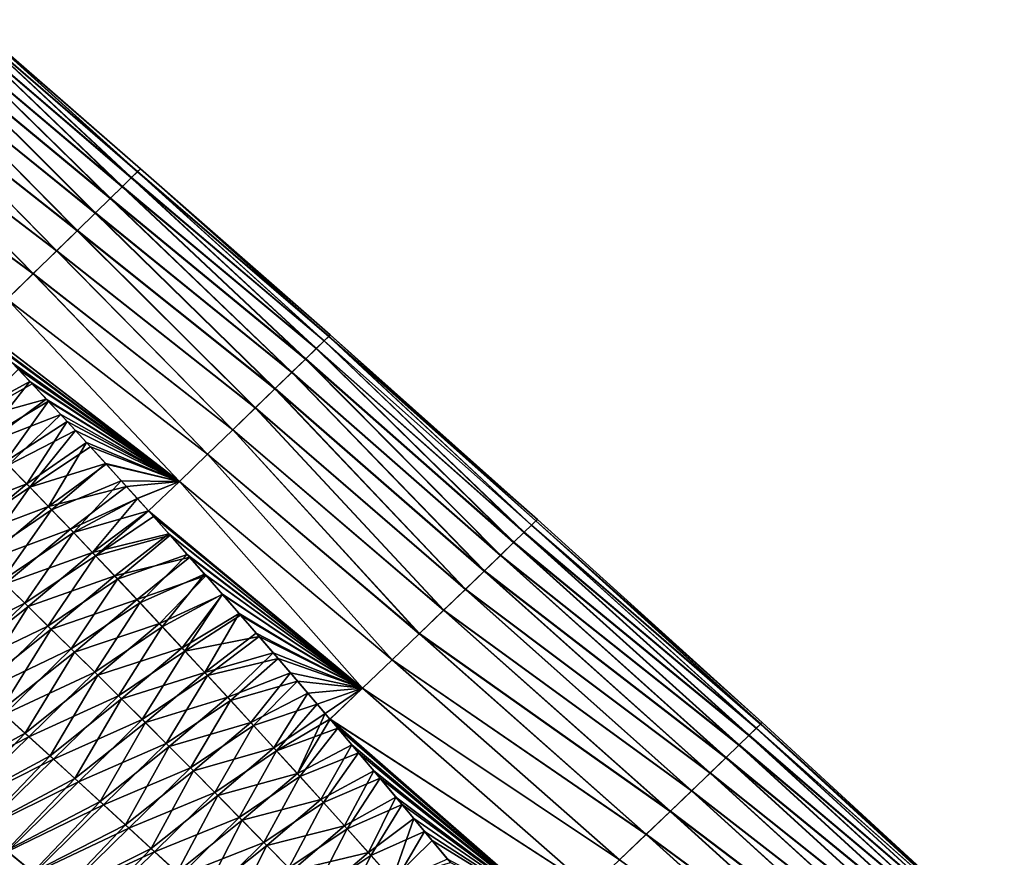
# Model space of a CAD drawing. Header units: metres. Extents: x -42 to 163, y -93 to 90.
# Tile 119 of 232: x 81 to 94, y -46 to -36. Entities that reach past the tile are written whole.
import ezdxf

# ---------------------------------------------------------------- set-up
doc = ezdxf.new("R2010")
doc.units = ezdxf.units.M
doc.layers.add('solid_500770_SW0001', color=7, linetype='CONTINUOUS')

msp = doc.modelspace()

# ---------------------------------------------------------------- linework, layer by layer
at = {"layer": 'solid_500770_SW0001'}
for points in [[(82.730751, -37.661827, -3.005924), (80.568474, -35.812012, -3.058109), (80.65448, -35.727242, -1.846281)], [(82.733261, -37.659325, 2.974618), (80.656532, -35.72517, 1.811677), (80.571266, -35.809231, 3.026235)], [(82.807228, -37.586788, -1.814045), (80.65448, -35.727242, -1.846281), (80.698051, -35.684261, -0.628263)], [(82.807228, -37.586788, -1.814045), (82.730751, -37.661827, -3.005924), (80.65448, -35.727242, -1.846281)], [(82.809052, -37.584942, 1.780186), (80.698845, -35.683456, 0.592278), (80.656532, -35.72517, 1.811677)], [(82.733261, -37.659325, 2.974618), (82.809052, -37.584942, 1.780186), (80.656532, -35.72517, 1.811677)], [(82.845947, -37.548763, -0.617106), (80.698051, -35.684261, -0.628263), (80.698845, -35.683456, 0.592278)], [(82.845947, -37.548763, -0.617106), (82.807228, -37.586788, -1.814045), (80.698051, -35.684261, -0.628263)], [(82.846642, -37.548054, 0.581953), (82.845947, -37.548763, -0.617106), (80.698845, -35.683456, 0.592278)], [(82.809052, -37.584942, 1.780186), (82.846642, -37.548054, 0.581953), (80.698845, -35.683456, 0.592278)], [(82.616783, -37.773571, -4.1898), (80.440392, -35.938194, -4.260083), (80.568474, -35.812012, -3.058109)], [(82.61969, -37.770702, 4.162237), (80.571266, -35.809231, 3.026235), (80.443611, -35.935005, 4.232227)], [(82.730751, -37.661827, -3.005924), (82.616783, -37.773571, -4.1898), (80.568474, -35.812012, -3.058109)], [(82.61969, -37.770702, 4.162237), (82.733261, -37.659325, 2.974618), (80.571266, -35.809231, 3.026235)], [(82.465637, -37.921684, -5.362792), (80.270645, -36.105331, -5.448661), (80.440392, -35.938194, -4.260083)], [(82.468788, -37.918568, 5.340029), (80.443611, -35.935005, 4.232227), (80.274162, -36.101845, 5.425927)], [(82.616783, -37.773571, -4.1898), (82.465637, -37.921684, -5.362792), (80.440392, -35.938194, -4.260083)], [(82.468788, -37.918568, 5.340029), (82.61969, -37.770702, 4.162237), (80.443611, -35.935005, 4.232227)], [(82.277885, -38.105488, -6.522529), (80.060081, -36.312492, -6.620973), (80.270645, -36.105331, -5.448661)], [(82.280975, -38.102409, 6.504987), (80.274162, -36.101845, 5.425927), (80.063507, -36.309086, 6.603626)], [(82.465637, -37.921684, -5.362792), (82.277885, -38.105488, -6.522529), (80.270645, -36.105331, -5.448661)], [(82.280975, -38.102409, 6.504987), (82.468788, -37.918568, 5.340029), (80.274162, -36.101845, 5.425927)], [(82.054253, -38.324135, -7.666908), (79.809662, -36.558601, -7.774377), (80.060081, -36.312492, -6.620973)], [(82.056854, -38.321545, 7.654362), (80.063507, -36.309086, 6.603626), (79.812515, -36.555763, 7.762072)], [(82.277885, -38.105488, -6.522529), (82.054253, -38.324135, -7.666908), (80.060081, -36.312492, -6.620973)], [(82.056854, -38.321545, 7.654362), (82.280975, -38.102409, 6.504987), (80.063507, -36.309086, 6.603626)], [(81.795471, -38.576775, -8.793827), (79.520355, -36.842579, -8.906228), (79.809662, -36.558601, -7.774377)], [(81.797287, -38.574959, 8.785907), (79.812515, -36.555763, 7.762072), (79.522369, -36.840576, 8.898505)], [(82.054253, -38.324135, -7.666908), (81.795471, -38.576775, -8.793827), (79.809662, -36.558601, -7.774377)], [(81.797287, -38.574959, 8.785907), (82.056854, -38.321545, 7.654362), (79.812515, -36.555763, 7.762072)], [(81.502258, -38.862556, -9.901185), (79.193138, -37.163338, -10.013888), (79.520355, -36.842579, -8.906228)], [(81.503189, -38.86161, 9.897428), (79.522369, -36.840576, 8.898505), (79.194252, -37.162212, 10.010195)], [(81.795471, -38.576775, -8.793827), (81.502258, -38.862556, -9.901185), (79.520355, -36.842579, -8.906228)], [(81.503189, -38.86161, 9.897428), (81.797287, -38.574959, 8.785907), (79.522369, -36.840576, 8.898505)], [(81.502258, -38.862556, -9.901185), (81.175362, -39.180611, -10.986987), (79.193138, -37.163338, -10.013888)], [(81.175461, -39.180458, 10.98673), (81.503189, -38.86161, 9.897428), (79.194252, -37.162212, 10.010195)], [(85.143486, -39.704357, -2.538128), (82.730751, -37.661827, -3.005924), (82.807228, -37.586788, -1.814045)], [(85.145683, -39.702156, 2.504211), (82.809052, -37.584942, 1.780186), (82.733261, -37.659325, 2.974618)], [(85.202141, -39.647045, -1.280029), (82.807228, -37.586788, -1.814045), (82.845947, -37.548763, -0.617106)], [(85.202141, -39.647045, -1.280029), (85.143486, -39.704357, -2.538128), (82.807228, -37.586788, -1.814045)], [(85.20343, -39.645721, 1.244028), (82.846642, -37.548054, 0.581953), (82.809052, -37.584942, 1.780186)], [(85.145683, -39.702156, 2.504211), (85.20343, -39.645721, 1.244028), (82.809052, -37.584942, 1.780186)], [(85.222206, -39.627399, -0.018351), (82.845947, -37.548763, -0.617106), (82.846642, -37.548054, 0.581953)], [(85.222206, -39.627399, -0.018351), (85.202141, -39.647045, -1.280029), (82.845947, -37.548763, -0.617106)], [(85.20343, -39.645721, 1.244028), (85.222206, -39.627399, -0.018351), (82.846642, -37.548054, 0.581953)], [(85.046501, -39.799042, -3.789769), (82.616783, -37.773571, -4.1898), (82.730751, -37.661827, -3.005924)], [(85.04924, -39.796337, 3.759238), (82.733261, -37.659325, 2.974618), (82.61969, -37.770702, 4.162237)], [(85.143486, -39.704357, -2.538128), (85.046501, -39.799042, -3.789769), (82.730751, -37.661827, -3.005924)], [(85.04924, -39.796337, 3.759238), (85.145683, -39.702156, 2.504211), (82.733261, -37.659325, 2.974618)], [(84.911438, -39.930801, -5.03208), (82.465637, -37.921684, -5.362792), (82.616783, -37.773571, -4.1898)], [(84.914505, -39.927784, 5.006136), (82.61969, -37.770702, 4.162237), (82.468788, -37.918568, 5.340029)], [(85.046501, -39.799042, -3.789769), (84.911438, -39.930801, -5.03208), (82.616783, -37.773571, -4.1898)], [(84.914505, -39.927784, 5.006136), (85.04924, -39.796337, 3.759238), (82.61969, -37.770702, 4.162237)], [(84.738708, -40.099133, -6.262513), (82.277885, -38.105488, -6.522529), (82.465637, -37.921684, -5.362792)], [(84.741859, -40.096008, 6.241931), (82.468788, -37.918568, 5.340029), (82.280975, -38.102409, 6.504987)], [(84.911438, -39.930801, -5.03208), (84.738708, -40.099133, -6.262513), (82.465637, -37.921684, -5.362792)], [(84.741859, -40.096008, 6.241931), (84.914505, -39.927784, 5.006136), (82.468788, -37.918568, 5.340029)], [(84.528946, -40.303261, -7.478997), (82.054253, -38.324135, -7.666908), (82.277885, -38.105488, -6.522529)], [(84.531754, -40.300461, 7.46375), (82.280975, -38.102409, 6.504987), (82.056854, -38.321545, 7.654362)], [(84.738708, -40.099133, -6.262513), (84.528946, -40.303261, -7.478997), (82.277885, -38.105488, -6.522529)], [(84.531754, -40.300461, 7.46375), (84.741859, -40.096008, 6.241931), (82.280975, -38.102409, 6.504987)], [(84.282791, -40.542366, -8.6795), (81.795471, -38.576775, -8.793827), (82.054253, -38.324135, -7.666908)], [(84.284912, -40.540253, 8.669269), (82.056854, -38.321545, 7.654362), (81.797287, -38.574959, 8.785907)], [(84.528946, -40.303261, -7.478997), (84.282791, -40.542366, -8.6795), (82.054253, -38.324135, -7.666908)], [(84.284912, -40.540253, 8.669269), (84.531754, -40.300461, 7.46375), (82.056854, -38.321545, 7.654362)], [(84.000893, -40.815643, -9.861987), (81.502258, -38.862556, -9.901185), (81.795471, -38.576775, -8.793827)], [(84.002167, -40.814369, 9.856338), (81.797287, -38.574959, 8.785907), (81.503189, -38.86161, 9.897428)], [(84.282791, -40.542366, -8.6795), (84.000893, -40.815643, -9.861987), (81.795471, -38.576775, -8.793827)], [(84.002167, -40.814369, 9.856338), (84.284912, -40.540253, 8.669269), (81.797287, -38.574959, 8.785907)], [(83.683914, -41.122276, -11.024469), (81.175362, -39.180611, -10.986987), (81.502258, -38.862556, -9.901185)], [(83.684334, -41.121803, 11.022812), (81.503189, -38.86161, 9.897428), (81.175461, -39.180458, 10.98673)], [(84.000893, -40.815643, -9.861987), (83.683914, -41.122276, -11.024469), (81.502258, -38.862556, -9.901185)], [(83.684334, -41.121803, 11.022812), (84.002167, -40.814369, 9.856338), (81.503189, -38.86161, 9.897428)], [(83.332237, -41.461567, 12.166634), (81.175461, -39.180458, 10.98673), (80.812614, -39.52597, 12.047201)], [(83.332527, -41.461384, -12.165342), (80.81559, -39.529934, -12.049651), (81.175362, -39.180611, -10.986987)], [(83.683914, -41.122276, -11.024469), (83.332527, -41.461384, -12.165342), (81.175362, -39.180611, -10.986987)], [(83.332237, -41.461567, 12.166634), (83.684334, -41.121803, 11.022812), (81.175461, -39.180458, 10.98673)], [(83.332237, -41.461567, 12.166634), (80.812614, -39.52597, 12.047201), (81.022133, -39.745518, 12.159101)], [(83.332527, -41.461384, -12.165342), (81.06295, -39.789074, -12.181586), (80.81559, -39.529934, -12.049651)], [(87.739883, -42.010609, -2.596221), (85.143486, -39.704357, -2.538128), (85.202141, -39.647045, -1.280029)], [(87.742294, -42.008194, 2.556039), (85.20343, -39.645721, 1.244028), (85.145683, -39.702156, 2.504211)], [(87.815475, -41.936996, -0.021518), (85.202141, -39.647045, -1.280029), (85.222206, -39.627399, -0.018351)], [(87.796181, -41.955818, -1.310511), (87.739883, -42.010609, -2.596221), (85.202141, -39.647045, -1.280029)], [(87.815475, -41.936996, -0.021518), (87.796181, -41.955818, -1.310511), (85.202141, -39.647045, -1.280029)], [(87.797554, -41.954411, 1.268194), (85.222206, -39.627399, -0.018351), (85.20343, -39.645721, 1.244028)], [(87.742294, -42.008194, 2.556039), (87.797554, -41.954411, 1.268194), (85.20343, -39.645721, 1.244028)], [(87.797554, -41.954411, 1.268194), (87.815475, -41.936996, -0.021518), (85.222206, -39.627399, -0.018351)], [(81.236176, -39.971561, 12.275993), (83.332237, -41.461567, 12.166634), (81.022133, -39.745518, 12.159101)], [(83.332527, -41.461384, -12.165342), (81.316414, -40.057045, -12.320339), (81.06295, -39.789074, -12.181586)], [(87.517159, -42.227058, -5.147535), (84.911438, -39.930801, -5.03208), (85.046501, -39.799042, -3.789769)], [(87.520767, -42.223522, 5.115467), (85.04924, -39.796337, 3.759238), (84.914505, -39.927784, 5.006136)], [(87.646805, -42.101112, -3.876082), (85.046501, -39.799042, -3.789769), (85.143486, -39.704357, -2.538128)], [(87.646805, -42.101112, -3.876082), (87.517159, -42.227058, -5.147535), (85.046501, -39.799042, -3.789769)], [(87.649933, -42.098034, 3.839355), (85.145683, -39.702156, 2.504211), (85.04924, -39.796337, 3.759238)], [(87.520767, -42.223522, 5.115467), (87.649933, -42.098034, 3.839355), (85.04924, -39.796337, 3.759238)], [(87.739883, -42.010609, -2.596221), (87.646805, -42.101112, -3.876082), (85.143486, -39.704357, -2.538128)], [(87.649933, -42.098034, 3.839355), (87.742294, -42.008194, 2.556039), (85.145683, -39.702156, 2.504211)], [(87.35128, -42.388023, -6.408317), (84.738708, -40.099133, -6.262513), (84.911438, -39.930801, -5.03208)], [(87.355118, -42.384239, 6.381695), (84.914505, -39.927784, 5.006136), (84.741859, -40.096008, 6.241931)], [(87.517159, -42.227058, -5.147535), (87.35128, -42.388023, -6.408317), (84.911438, -39.930801, -5.03208)], [(87.355118, -42.384239, 6.381695), (87.520767, -42.223522, 5.115467), (84.914505, -39.927784, 5.006136)], [(80.617805, -40.671024, 13.903595), (81.461929, -40.211433, 12.40132), (81.236176, -39.971561, 12.275993)], [(81.316414, -40.057045, -12.320339), (81.489578, -40.241367, -12.416918), (80.656189, -40.713058, -13.926003)], [(81.236176, -39.971561, 12.275993), (81.461929, -40.211433, 12.40132), (83.332237, -41.461567, 12.166634)], [(83.332527, -41.461384, -12.165342), (81.489578, -40.241367, -12.416918), (81.316414, -40.057045, -12.320339)], [(87.149666, -42.583324, -7.656607), (84.528946, -40.303261, -7.478997), (84.738708, -40.099133, -6.262513)], [(87.15332, -42.579716, 7.635455), (84.741859, -40.096008, 6.241931), (84.531754, -40.300461, 7.46375)], [(87.35128, -42.388023, -6.408317), (87.149666, -42.583324, -7.656607), (84.738708, -40.099133, -6.262513)], [(87.15332, -42.579716, 7.635455), (87.355118, -42.384239, 6.381695), (84.741859, -40.096008, 6.241931)], [(80.617805, -40.671024, 13.903595), (80.884407, -40.941536, 14.031883), (81.461929, -40.211433, 12.40132)], [(81.489578, -40.241367, -12.416918), (81.666191, -40.430298, -12.516706), (80.656189, -40.713058, -13.926003)], [(80.884407, -40.941536, 14.031883), (81.692657, -40.458202, 12.531642), (81.461929, -40.211433, 12.40132)], [(81.461929, -40.211433, 12.40132), (81.692657, -40.458202, 12.531642), (83.332237, -41.461567, 12.166634)], [(83.332527, -41.461384, -12.165342), (81.666191, -40.430298, -12.516706), (81.489578, -40.241367, -12.416918)], [(86.912842, -42.812267, -8.890618), (84.282791, -40.542366, -8.6795), (84.528946, -40.303261, -7.478997)], [(86.915977, -42.809174, 8.874663), (84.531754, -40.300461, 7.46375), (84.284912, -40.540253, 8.669269)], [(87.149666, -42.583324, -7.656607), (86.912842, -42.812267, -8.890618), (84.528946, -40.303261, -7.478997)], [(86.915977, -42.809174, 8.874663), (87.15332, -42.579716, 7.635455), (84.531754, -40.300461, 7.46375)], [(81.666191, -40.430298, -12.516706), (80.922447, -40.983444, -14.054411), (80.656189, -40.713058, -13.926003)], [(81.666191, -40.430298, -12.516706), (81.846413, -40.624134, -12.619992), (80.922447, -40.983444, -14.054411)], [(83.332527, -41.461384, -12.165342), (81.846413, -40.624134, -12.619992), (81.666191, -40.430298, -12.516706)], [(80.884407, -40.941536, 14.031883), (81.15287, -41.215843, 14.163474), (81.692657, -40.458202, 12.531642)], [(81.15287, -41.215843, 14.163474), (81.928574, -40.712337, 12.66743), (81.692657, -40.458202, 12.531642)], [(81.692657, -40.458202, 12.531642), (81.928574, -40.712337, 12.66743), (83.332237, -41.461567, 12.166634)], [(86.641312, -43.074158, -10.108564), (84.000893, -40.815643, -9.861987), (84.282791, -40.542366, -8.6795)], [(86.643776, -43.071732, 10.097407), (84.284912, -40.540253, 8.669269), (84.002167, -40.814369, 9.856338)], [(86.912842, -42.812267, -8.890618), (86.641312, -43.074158, -10.108564), (84.282791, -40.542366, -8.6795)], [(86.643776, -43.071732, 10.097407), (86.915977, -42.809174, 8.874663), (84.284912, -40.540253, 8.669269)], [(81.846413, -40.624134, -12.619992), (81.190552, -41.257603, -14.186095), (80.922447, -40.983444, -14.054411)], [(81.846413, -40.624134, -12.619992), (82.030388, -40.823185, -12.727065), (81.190552, -41.257603, -14.186095)], [(83.332527, -41.461384, -12.165342), (82.030388, -40.823185, -12.727065), (81.846413, -40.624134, -12.619992)], [(81.15287, -41.215843, 14.163474), (81.423187, -41.493923, 14.298304), (81.928574, -40.712337, 12.66743)], [(81.423187, -41.493923, 14.298304), (82.169891, -40.974323, 12.809157), (81.928574, -40.712337, 12.66743)], [(81.928574, -40.712337, 12.66743), (82.169891, -40.974323, 12.809157), (83.332237, -41.461567, 12.166634)], [(82.030388, -40.823185, -12.727065), (81.460503, -41.535519, -14.320996), (81.190552, -41.257603, -14.186095)], [(82.030388, -40.823185, -12.727065), (82.218262, -41.027748, -12.838203), (81.460503, -41.535519, -14.320996)], [(83.332527, -41.461384, -12.165342), (82.218262, -41.027748, -12.838203), (82.030388, -40.823185, -12.727065)], [(86.335594, -43.368298, -11.308697), (83.683914, -41.122276, -11.024469), (84.000893, -40.815643, -9.861987)], [(86.337387, -43.366512, 11.301776), (84.002167, -40.814369, 9.856338), (83.684334, -41.121803, 11.022812)], [(86.641312, -43.074158, -10.108564), (86.335594, -43.368298, -11.308697), (84.000893, -40.815643, -9.861987)], [(86.337387, -43.366512, 11.301776), (86.643776, -43.071732, 10.097407), (84.002167, -40.814369, 9.856338)], [(81.423187, -41.493923, 14.298304), (81.695343, -41.775764, 14.436311), (82.169891, -40.974323, 12.809157)], [(82.218262, -41.027748, -12.838203), (82.409973, -41.237614, -12.953115), (81.460503, -41.535519, -14.320996)], [(81.695343, -41.775764, 14.436311), (82.417015, -41.244789, 12.957291), (82.169891, -40.974323, 12.809157)], [(82.169891, -40.974323, 12.809157), (82.417015, -41.244789, 12.957291), (83.332237, -41.461567, 12.166634)], [(83.332527, -41.461384, -12.165342), (82.409973, -41.237614, -12.953115), (82.218262, -41.027748, -12.838203)], [(85.997467, -43.69265, 12.485934), (83.684334, -41.121803, 11.022812), (83.332237, -41.461567, 12.166634)], [(85.996208, -43.693958, -12.489612), (83.332527, -41.461384, -12.165342), (83.683914, -41.122276, -11.024469)], [(86.335594, -43.368298, -11.308697), (85.996208, -43.693958, -12.489612), (83.683914, -41.122276, -11.024469)], [(85.997467, -43.69265, 12.485934), (86.337387, -43.366512, 11.301776), (83.684334, -41.121803, 11.022812)], [(80.304306, -41.923504, 15.568371), (81.423187, -41.493923, 14.298304), (81.15287, -41.215843, 14.163474)], [(81.190552, -41.257603, -14.186095), (81.460503, -41.535519, -14.320996), (80.541023, -42.155087, -15.671329)], [(82.409973, -41.237614, -12.953115), (81.732277, -41.817169, -14.45905), (81.460503, -41.535519, -14.320996)], [(81.695343, -41.775764, 14.436311), (82.670647, -41.524323, 13.111877), (82.417015, -41.244789, 12.957291)], [(82.409973, -41.237614, -12.953115), (82.605583, -41.452854, -13.071801), (81.732277, -41.817169, -14.45905)], [(83.332527, -41.461384, -12.165342), (82.605583, -41.452854, -13.071801), (82.409973, -41.237614, -12.953115)], [(82.417015, -41.244789, 12.957291), (82.670647, -41.524323, 13.111877), (83.332237, -41.461567, 12.166634)], [(80.304306, -41.923504, 15.568371), (80.584763, -42.19371, 15.686068), (81.423187, -41.493923, 14.298304)], [(81.460503, -41.535519, -14.320996), (80.82412, -42.428932, -15.791385), (80.541023, -42.155087, -15.671329)], [(80.584763, -42.19371, 15.686068), (81.695343, -41.775764, 14.436311), (81.423187, -41.493923, 14.298304)], [(81.460503, -41.535519, -14.320996), (81.732277, -41.817169, -14.45905), (80.82412, -42.428932, -15.791385)], [(81.695343, -41.775764, 14.436311), (81.96933, -42.061337, 14.577432), (82.670647, -41.524323, 13.111877)], [(82.605583, -41.452854, -13.071801), (82.005875, -42.102535, -14.600194), (81.732277, -41.817169, -14.45905)], [(81.96933, -42.061337, 14.577432), (82.807022, -41.675411, 13.196003), (82.670647, -41.524323, 13.111877)], [(82.605583, -41.452854, -13.071801), (82.805305, -41.67384, -13.194564), (82.005875, -42.102535, -14.600194)], [(83.332527, -41.461384, -12.165342), (82.805305, -41.67384, -13.194564), (82.605583, -41.452854, -13.071801)], [(82.670647, -41.524323, 13.111877), (82.807022, -41.675411, 13.196003), (83.332237, -41.461567, 12.166634)], [(83.332527, -41.461384, -12.165342), (82.947174, -41.831593, -13.282779), (82.805305, -41.67384, -13.194564)], [(82.807022, -41.675411, 13.196003), (82.944901, -41.828724, 13.281756), (83.332237, -41.461567, 12.166634)], [(85.624489, -44.049454, 13.648698), (83.332237, -41.461567, 12.166634), (82.944901, -41.828724, 13.281756)], [(85.623665, -44.050396, -13.65009), (82.947174, -41.831593, -13.282779), (83.332527, -41.461384, -12.165342)], [(85.624489, -44.049454, 13.648698), (85.997467, -43.69265, 12.485934), (83.332237, -41.461567, 12.166634)], [(85.996208, -43.693958, -12.489612), (85.623665, -44.050396, -13.65009), (83.332527, -41.461384, -12.165342)], [(80.584763, -42.19371, 15.686068), (80.867424, -42.467403, 15.806231), (81.695343, -41.775764, 14.436311)], [(80.867424, -42.467403, 15.806231), (81.96933, -42.061337, 14.577432), (81.695343, -41.775764, 14.436311)], [(81.96933, -42.061337, 14.577432), (82.24514, -42.350628, 14.721603), (82.807022, -41.675411, 13.196003)], [(82.805305, -41.67384, -13.194564), (82.947174, -41.831593, -13.282779), (82.005875, -42.102535, -14.600194)], [(82.24514, -42.350628, 14.721603), (82.944901, -41.828724, 13.281756), (82.807022, -41.675411, 13.196003)], [(81.732277, -41.817169, -14.45905), (81.109413, -42.706261, -15.91388), (80.82412, -42.428932, -15.791385)], [(81.732277, -41.817169, -14.45905), (82.005875, -42.102535, -14.600194), (81.109413, -42.706261, -15.91388)], [(82.947174, -41.831593, -13.282779), (82.281288, -42.39159, -14.744366), (82.005875, -42.102535, -14.600194)], [(82.24514, -42.350628, 14.721603), (83.20208, -42.116173, 13.443569), (82.944901, -41.828724, 13.281756)], [(82.947174, -41.831593, -13.282779), (83.009346, -41.90094, -13.32171), (82.281288, -42.39159, -14.744366)], [(83.009346, -41.90094, -13.32171), (83.217918, -42.134521, -13.453535), (82.281288, -42.39159, -14.744366)], [(85.624489, -44.049454, 13.648698), (82.944901, -41.828724, 13.281756), (83.20208, -42.116173, 13.443569)], [(85.623665, -44.050396, -13.65009), (83.009346, -41.90094, -13.32171), (82.947174, -41.831593, -13.282779)], [(85.623665, -44.050396, -13.65009), (83.217918, -42.134521, -13.453535), (83.009346, -41.90094, -13.32171)], [(90.555099, -44.551777, -2.678059), (87.646805, -42.101112, -3.876082), (87.739883, -42.010609, -2.596221)], [(90.557518, -44.549358, 2.635431), (87.742294, -42.008194, 2.556039), (87.649933, -42.098034, 3.839355)], [(90.610214, -44.498291, -1.351982), (87.739883, -42.010609, -2.596221), (87.796181, -41.955818, -1.310511)], [(90.610214, -44.498291, -1.351982), (90.555099, -44.551777, -2.678059), (87.739883, -42.010609, -2.596221)], [(90.611572, -44.496899, 1.307138), (87.797554, -41.954411, 1.268194), (87.742294, -42.008194, 2.556039)], [(90.557518, -44.549358, 2.635431), (90.611572, -44.496899, 1.307138), (87.742294, -42.008194, 2.556039)], [(90.629097, -44.479919, -0.022795), (87.796181, -41.955818, -1.310511), (87.815475, -41.936996, -0.021518)], [(90.629097, -44.479919, -0.022795), (90.610214, -44.498291, -1.351982), (87.796181, -41.955818, -1.310511)], [(90.629097, -44.479919, -0.022795), (87.815475, -41.936996, -0.021518), (87.797554, -41.954411, 1.268194)], [(90.611572, -44.496899, 1.307138), (90.629097, -44.479919, -0.022795), (87.797554, -41.954411, 1.268194)], [(80.867424, -42.467403, 15.806231), (81.152267, -42.744549, 15.928814), (81.96933, -42.061337, 14.577432)], [(82.005875, -42.102535, -14.600194), (81.396896, -42.987049, -16.038767), (81.109413, -42.706261, -15.91388)], [(81.152267, -42.744549, 15.928814), (82.24514, -42.350628, 14.721603), (81.96933, -42.061337, 14.577432)], [(82.005875, -42.102535, -14.600194), (82.281288, -42.39159, -14.744366), (81.396896, -42.987049, -16.038767)], [(82.24514, -42.350628, 14.721603), (82.522774, -42.643608, 14.868762), (83.20208, -42.116173, 13.443569)], [(83.217918, -42.134521, -13.453535), (82.558502, -42.684322, -14.891501), (82.281288, -42.39159, -14.744366)], [(82.522774, -42.643608, 14.868762), (83.463081, -42.409916, 13.610277), (83.20208, -42.116173, 13.443569)], [(83.217918, -42.134521, -13.453535), (83.430878, -42.374344, -13.589761), (82.558502, -42.684322, -14.891501)], [(83.463081, -42.409916, 13.610277), (85.624489, -44.049454, 13.648698), (83.20208, -42.116173, 13.443569)], [(85.623665, -44.050396, -13.65009), (83.430878, -42.374344, -13.589761), (83.217918, -42.134521, -13.453535)], [(90.463943, -44.640141, -3.998665), (87.517159, -42.227058, -5.147535), (87.646805, -42.101112, -3.876082)], [(90.467125, -44.637024, 3.959608), (87.649933, -42.098034, 3.839355), (87.520767, -42.223522, 5.115467)], [(90.555099, -44.551777, -2.678059), (90.463943, -44.640141, -3.998665), (87.646805, -42.101112, -3.876082)], [(90.467125, -44.637024, 3.959608), (90.557518, -44.549358, 2.635431), (87.649933, -42.098034, 3.839355)], [(90.336945, -44.763138, -5.311442), (87.35128, -42.388023, -6.408317), (87.517159, -42.227058, -5.147535)], [(90.340637, -44.759533, 5.277176), (87.520767, -42.223522, 5.115467), (87.355118, -42.384239, 6.381695)], [(90.463943, -44.640141, -3.998665), (90.336945, -44.763138, -5.311442), (87.517159, -42.227058, -5.147535)], [(90.340637, -44.759533, 5.277176), (90.467125, -44.637024, 3.959608), (87.520767, -42.223522, 5.115467)], [(81.152267, -42.744549, 15.928814), (81.439285, -43.025135, 16.053768), (82.24514, -42.350628, 14.721603)], [(82.281288, -42.39159, -14.744366), (81.686554, -43.271271, -16.165997), (81.396896, -42.987049, -16.038767)], [(81.439285, -43.025135, 16.053768), (82.522774, -42.643608, 14.868762), (82.24514, -42.350628, 14.721603)], [(82.281288, -42.39159, -14.744366), (82.558502, -42.684322, -14.891501), (81.686554, -43.271271, -16.165997)], [(83.430878, -42.374344, -13.589761), (82.837509, -42.980701, -15.041539), (82.558502, -42.684322, -14.891501)], [(83.430878, -42.374344, -13.589761), (83.648308, -42.620491, -13.730373), (82.837509, -42.980701, -15.041539)], [(85.623665, -44.050396, -13.65009), (83.648308, -42.620491, -13.730373), (83.430878, -42.374344, -13.589761)], [(90.174377, -44.920376, -6.614336), (87.149666, -42.583324, -7.656607), (87.35128, -42.388023, -6.408317)], [(90.178299, -44.916515, 6.585641), (87.355118, -42.384239, 6.381695), (87.15332, -42.579716, 7.635455)], [(90.336945, -44.763138, -5.311442), (90.174377, -44.920376, -6.614336), (87.35128, -42.388023, -6.408317)], [(90.178299, -44.916515, 6.585641), (90.340637, -44.759533, 5.277176), (87.355118, -42.384239, 6.381695)], [(82.522774, -42.643608, 14.868762), (82.8022, -42.940262, 15.018845), (83.463081, -42.409916, 13.610277)], [(82.8022, -42.940262, 15.018845), (83.666763, -42.64061, 13.742163), (83.463081, -42.409916, 13.610277)], [(83.463081, -42.409916, 13.610277), (83.666763, -42.64061, 13.742163), (85.624489, -44.049454, 13.648698)], [(81.439285, -43.025135, 16.053768), (81.72847, -43.309135, 16.181047), (82.522774, -42.643608, 14.868762)], [(81.72847, -43.309135, 16.181047), (82.8022, -42.940262, 15.018845), (82.522774, -42.643608, 14.868762)], [(82.8022, -42.940262, 15.018845), (83.083427, -43.24057, 15.171788), (83.666763, -42.64061, 13.742163)], [(83.648308, -42.620491, -13.730373), (83.118309, -43.280716, -15.194417), (82.837509, -42.980701, -15.041539)], [(83.083427, -43.24057, 15.171788), (83.873383, -42.875999, 13.877628), (83.666763, -42.64061, 13.742163)], [(83.648308, -42.620491, -13.730373), (83.870499, -42.873409, -13.87567), (83.118309, -43.280716, -15.194417)], [(85.623665, -44.050396, -13.65009), (83.870499, -42.873409, -13.87567), (83.648308, -42.620491, -13.730373)], [(83.666763, -42.64061, 13.742163), (83.873383, -42.875999, 13.877628), (85.624489, -44.049454, 13.648698)], [(89.976646, -45.111259, -7.9057), (86.912842, -42.812267, -8.890618), (87.149666, -42.583324, -7.656607)], [(89.980415, -45.107555, 7.882611), (87.15332, -42.579716, 7.635455), (86.915977, -42.809174, 8.874663)], [(90.174377, -44.920376, -6.614336), (89.976646, -45.111259, -7.9057), (87.149666, -42.583324, -7.656607)], [(89.980415, -45.107555, 7.882611), (90.178299, -44.916515, 6.585641), (87.15332, -42.579716, 7.635455)], [(81.109413, -42.706261, -15.91388), (81.396896, -42.987049, -16.038767), (80.231445, -43.559063, -17.133644)], [(80.486366, -43.784523, 17.222029), (81.439285, -43.025135, 16.053768), (81.152267, -42.744549, 15.928814)], [(82.558502, -42.684322, -14.891501), (81.978378, -43.558907, -16.295521), (81.686554, -43.271271, -16.165997)], [(82.558502, -42.684322, -14.891501), (82.837509, -42.980701, -15.041539), (81.978378, -43.558907, -16.295521)], [(83.083427, -43.24057, 15.171788), (83.36644, -43.544506, 15.32753), (83.873383, -42.875999, 13.877628)], [(83.870499, -42.873409, -13.87567), (83.400879, -43.584339, -15.35007), (83.118309, -43.280716, -15.194417)], [(83.36644, -43.544506, 15.32753), (84.082825, -43.11591, 14.016469), (83.873383, -42.875999, 13.877628)], [(83.870499, -42.873409, -13.87567), (84.097763, -43.13356, -14.025955), (83.400879, -43.584339, -15.35007)], [(85.623665, -44.050396, -13.65009), (84.097763, -43.13356, -14.025955), (83.870499, -42.873409, -13.87567)], [(83.873383, -42.875999, 13.877628), (84.082825, -43.11591, 14.016469), (85.624489, -44.049454, 13.648698)], [(89.744179, -45.335175, -9.183916), (86.641312, -43.074158, -10.108564), (86.912842, -42.812267, -8.890618)], [(89.747475, -45.331944, 9.166181), (86.915977, -42.809174, 8.874663), (86.643776, -43.071732, 10.097407)], [(89.976646, -45.111259, -7.9057), (89.744179, -45.335175, -9.183916), (86.912842, -42.812267, -8.890618)], [(89.747475, -45.331944, 9.166181), (89.980415, -45.107555, 7.882611), (86.915977, -42.809174, 8.874663)], [(81.396896, -42.987049, -16.038767), (80.531166, -43.828754, -17.241451), (80.231445, -43.559063, -17.133644)], [(80.486366, -43.784523, 17.222029), (80.78907, -44.05761, 17.331667), (81.439285, -43.025135, 16.053768)], [(81.396896, -42.987049, -16.038767), (81.686554, -43.271271, -16.165997), (80.531166, -43.828754, -17.241451)], [(80.78907, -44.05761, 17.331667), (81.72847, -43.309135, 16.181047), (81.439285, -43.025135, 16.053768)], [(81.72847, -43.309135, 16.181047), (82.019798, -43.596531, 16.310602), (82.8022, -42.940262, 15.018845)], [(82.837509, -42.980701, -15.041539), (82.272346, -43.849937, -16.427294), (81.978378, -43.558907, -16.295521)], [(82.019798, -43.596531, 16.310602), (83.083427, -43.24057, 15.171788), (82.8022, -42.940262, 15.018845)], [(82.837509, -42.980701, -15.041539), (83.118309, -43.280716, -15.194417), (82.272346, -43.849937, -16.427294)], [(83.36644, -43.544506, 15.32753), (83.651245, -43.852055, 15.485997), (84.082825, -43.11591, 14.016469)], [(84.097763, -43.13356, -14.025955), (84.330414, -43.401405, -14.181522), (83.400879, -43.584339, -15.35007)], [(83.651245, -43.852055, 15.485997), (84.294685, -43.359802, 14.158246), (84.082825, -43.11591, 14.016469)], [(84.082825, -43.11591, 14.016469), (84.294685, -43.359802, 14.158246), (85.624489, -44.049454, 13.648698)], [(85.623665, -44.050396, -13.65009), (84.330414, -43.401405, -14.181522), (84.097763, -43.13356, -14.025955)], [(89.477379, -45.591515, -10.447366), (86.335594, -43.368298, -11.308697), (86.641312, -43.074158, -10.108564)], [(89.480057, -45.58889, 10.434592), (86.643776, -43.071732, 10.097407), (86.337387, -43.366512, 11.301776)], [(89.744179, -45.335175, -9.183916), (89.477379, -45.591515, -10.447366), (86.641312, -43.074158, -10.108564)], [(89.480057, -45.58889, 10.434592), (89.747475, -45.331944, 9.166181), (86.643776, -43.071732, 10.097407)], [(81.686554, -43.271271, -16.165997), (80.833458, -44.101513, -17.351002), (80.531166, -43.828754, -17.241451)], [(81.686554, -43.271271, -16.165997), (81.978378, -43.558907, -16.295521), (80.833458, -44.101513, -17.351002)], [(82.019798, -43.596531, 16.310602), (82.313271, -43.887295, 16.442385), (83.083427, -43.24057, 15.171788)], [(82.313271, -43.887295, 16.442385), (83.36644, -43.544506, 15.32753), (83.083427, -43.24057, 15.171788)], [(80.78907, -44.05761, 17.331667), (81.094345, -44.333763, 17.443029), (81.72847, -43.309135, 16.181047)], [(81.094345, -44.333763, 17.443029), (82.019798, -43.596531, 16.310602), (81.72847, -43.309135, 16.181047)], [(83.118309, -43.280716, -15.194417), (82.568459, -44.144333, -16.561264), (82.272346, -43.849937, -16.427294)], [(83.118309, -43.280716, -15.194417), (83.400879, -43.584339, -15.35007), (82.568459, -44.144333, -16.561264)], [(83.651245, -43.852055, 15.485997), (84.50856, -43.607124, 14.302515), (84.294685, -43.359802, 14.158246)], [(84.294685, -43.359802, 14.158246), (84.50856, -43.607124, 14.302515), (85.624489, -44.049454, 13.648698)], [(89.176666, -45.879658, -11.694479), (85.996208, -43.693958, -12.489612), (86.335594, -43.368298, -11.308697)], [(89.178719, -45.877609, 11.686087), (86.337387, -43.366512, 11.301776), (85.997467, -43.69265, 12.485934)], [(89.477379, -45.591515, -10.447366), (89.176666, -45.879658, -11.694479), (86.335594, -43.368298, -11.308697)], [(89.178719, -45.877609, 11.686087), (89.480057, -45.58889, 10.434592), (86.337387, -43.366512, 11.301776)], [(84.330414, -43.401405, -14.181522), (83.685226, -43.891556, -15.508425), (83.400879, -43.584339, -15.35007)], [(84.330414, -43.401405, -14.181522), (84.568161, -43.676666, -14.342195), (83.685226, -43.891556, -15.508425)], [(85.623665, -44.050396, -13.65009), (84.568161, -43.676666, -14.342195), (84.330414, -43.401405, -14.181522)], [(81.978378, -43.558907, -16.295521), (81.138306, -44.377312, -17.462261), (80.833458, -44.101513, -17.351002)], [(81.094345, -44.333763, 17.443029), (81.402176, -44.612961, 17.55608), (82.019798, -43.596531, 16.310602)], [(81.978378, -43.558907, -16.295521), (82.272346, -43.849937, -16.427294), (81.138306, -44.377312, -17.462261)], [(81.402176, -44.612961, 17.55608), (82.313271, -43.887295, 16.442385), (82.019798, -43.596531, 16.310602)], [(82.313271, -43.887295, 16.442385), (82.608871, -44.181408, 16.576349), (83.36644, -43.544506, 15.32753)], [(83.400879, -43.584339, -15.35007), (82.866707, -44.442081, -16.697382), (82.568459, -44.144333, -16.561264)], [(82.608871, -44.181408, 16.576349), (83.651245, -43.852055, 15.485997), (83.36644, -43.544506, 15.32753)], [(83.400879, -43.584339, -15.35007), (83.685226, -43.891556, -15.508425), (82.866707, -44.442081, -16.697382)], [(83.651245, -43.852055, 15.485997), (83.937874, -44.163208, 15.647071), (84.50856, -43.607124, 14.302515)], [(83.937874, -44.163208, 15.647071), (84.723991, -43.857296, 14.448827), (84.50856, -43.607124, 14.302515)], [(84.50856, -43.607124, 14.302515), (84.723991, -43.857296, 14.448827), (85.624489, -44.049454, 13.648698)], [(84.568161, -43.676666, -14.342195), (83.971397, -44.202358, -15.669356), (83.685226, -43.891556, -15.508425)], [(84.568161, -43.676666, -14.342195), (84.811089, -43.959435, -14.507916), (83.971397, -44.202358, -15.669356)], [(85.623665, -44.050396, -13.65009), (84.811089, -43.959435, -14.507916), (84.568161, -43.676666, -14.342195)], [(88.842407, -46.198994, -12.924019), (85.623665, -44.050396, -13.65009), (85.996208, -43.693958, -12.489612)], [(88.844009, -46.197338, 12.919007), (85.997467, -43.69265, 12.485934), (85.624489, -44.049454, 13.648698)], [(89.176666, -45.879658, -11.694479), (88.842407, -46.198994, -12.924019), (85.996208, -43.693958, -12.489612)], [(88.844009, -46.197338, 12.919007), (89.178719, -45.877609, 11.686087), (85.997467, -43.69265, 12.485934)], [(82.272346, -43.849937, -16.427294), (81.445679, -44.656139, -17.575195), (81.138306, -44.377312, -17.462261)], [(81.402176, -44.612961, 17.55608), (81.71254, -44.895184, 17.670784), (82.313271, -43.887295, 16.442385)], [(82.272346, -43.849937, -16.427294), (82.568459, -44.144333, -16.561264), (81.445679, -44.656139, -17.575195)], [(81.71254, -44.895184, 17.670784), (82.608871, -44.181408, 16.576349), (82.313271, -43.887295, 16.442385)], [(82.608871, -44.181408, 16.576349), (82.906601, -44.478855, 16.712439), (83.651245, -43.852055, 15.485997)], [(82.906601, -44.478855, 16.712439), (83.937874, -44.163208, 15.647071), (83.651245, -43.852055, 15.485997)], [(83.937874, -44.163208, 15.647071), (84.226387, -44.477962, 15.810615), (84.723991, -43.857296, 14.448827)], [(84.226387, -44.477962, 15.810615), (84.940552, -44.109726, 14.596722), (84.723991, -43.857296, 14.448827)], [(84.723991, -43.857296, 14.448827), (84.940552, -44.109726, 14.596722), (85.624489, -44.049454, 13.648698)], [(83.685226, -43.891556, -15.508425), (83.167114, -44.743176, -16.835558), (82.866707, -44.442081, -16.697382)], [(83.685226, -43.891556, -15.508425), (83.971397, -44.202358, -15.669356), (83.167114, -44.743176, -16.835558)], [(84.811089, -43.959435, -14.507916), (84.25946, -44.516743, -15.832729), (83.971397, -44.202358, -15.669356)], [(84.811089, -43.959435, -14.507916), (85.059692, -44.250259, -14.678881), (84.25946, -44.516743, -15.832729)], [(85.623665, -44.050396, -13.65009), (85.059692, -44.250259, -14.678881), (84.811089, -43.959435, -14.507916)], [(84.226387, -44.477962, 15.810615), (84.516853, -44.796314, 15.976494), (84.940552, -44.109726, 14.596722)], [(84.516853, -44.796314, 15.976494), (85.158066, -44.364376, 14.746287), (84.940552, -44.109726, 14.596722)], [(84.940552, -44.109726, 14.596722), (85.158066, -44.364376, 14.746287), (85.624489, -44.049454, 13.648698)], [(85.623665, -44.050396, -13.65009), (85.217995, -44.436153, -14.788353), (85.059692, -44.250259, -14.678881)], [(85.158066, -44.364376, 14.746287), (85.218956, -44.435909, 14.788419), (85.624489, -44.049454, 13.648698)], [(88.474968, -46.548908, -14.134902), (85.217995, -44.436153, -14.788353), (85.623665, -44.050396, -13.65009)], [(88.476227, -46.547539, 14.132339), (85.624489, -44.049454, 13.648698), (85.218956, -44.435909, 14.788419)], [(88.842407, -46.198994, -12.924019), (88.474968, -46.548908, -14.134902), (85.623665, -44.050396, -13.65009)], [(88.476227, -46.547539, 14.132339), (88.844009, -46.197338, 12.919007), (85.624489, -44.049454, 13.648698)], [(82.568459, -44.144333, -16.561264), (81.755577, -44.937969, -17.689768), (81.445679, -44.656139, -17.575195)], [(81.71254, -44.895184, 17.670784), (82.025421, -45.180412, 17.787106), (82.608871, -44.181408, 16.576349)], [(82.568459, -44.144333, -16.561264), (82.866707, -44.442081, -16.697382), (81.755577, -44.937969, -17.689768)], [(82.025421, -45.180412, 17.787106), (82.906601, -44.478855, 16.712439), (82.608871, -44.181408, 16.576349)], [(82.906601, -44.478855, 16.712439), (83.206482, -44.779625, 16.850563), (83.937874, -44.163208, 15.647071)], [(83.971397, -44.202358, -15.669356), (83.469734, -45.047615, -16.975687), (83.167114, -44.743176, -16.835558)], [(83.206482, -44.779625, 16.850563), (84.226387, -44.477962, 15.810615), (83.937874, -44.163208, 15.647071)], [(83.971397, -44.202358, -15.669356), (84.25946, -44.516743, -15.832729), (83.469734, -45.047615, -16.975687)], [(85.059692, -44.250259, -14.678881), (84.549469, -44.834702, -15.99841), (84.25946, -44.516743, -15.832729)], [(85.059692, -44.250259, -14.678881), (85.217995, -44.436153, -14.788353), (84.549469, -44.834702, -15.99841)], [(80.191177, -45.277069, 18.454578), (81.402176, -44.612961, 17.55608), (81.094345, -44.333763, 17.443029)], [(81.138306, -44.377312, -17.462261), (81.445679, -44.656139, -17.575195), (80.203163, -45.290966, -18.460949)], [(84.516853, -44.796314, 15.976494), (84.809334, -45.118256, 16.144569), (85.158066, -44.364376, 14.746287)], [(84.809334, -45.118256, 16.144569), (85.218956, -44.435909, 14.788419), (85.158066, -44.364376, 14.746287)], [(82.866707, -44.442081, -16.697382), (82.067986, -45.22279, -17.805941), (81.755577, -44.937969, -17.689768)], [(82.025421, -45.180412, 17.787106), (82.340851, -45.468655, 17.904976), (82.906601, -44.478855, 16.712439)], [(82.866707, -44.442081, -16.697382), (83.167114, -44.743176, -16.835558), (82.067986, -45.22279, -17.805941)], [(82.340851, -45.468655, 17.904976), (83.206482, -44.779625, 16.850563), (82.906601, -44.478855, 16.712439)], [(83.206482, -44.779625, 16.850563), (83.508575, -45.083729, 16.990616), (84.226387, -44.477962, 15.810615)], [(83.508575, -45.083729, 16.990616), (84.516853, -44.796314, 15.976494), (84.226387, -44.477962, 15.810615)], [(85.217995, -44.436153, -14.788353), (85.314484, -44.549709, -14.855278), (84.549469, -44.834702, -15.99841)], [(84.809334, -45.118256, 16.144569), (85.491211, -44.756969, 14.977958), (85.218956, -44.435909, 14.788419)], [(88.074707, -46.928787, -15.326042), (85.314484, -44.549709, -14.855278), (85.217995, -44.436153, -14.788353)], [(88.474968, -46.548908, -14.134902), (88.074707, -46.928787, -15.326042), (85.217995, -44.436153, -14.788353)], [(88.075584, -46.92775, 15.32533), (85.218956, -44.435909, 14.788419), (85.491211, -44.756969, 14.977958)], [(88.075584, -46.92775, 15.32533), (88.476227, -46.547539, 14.132339), (85.218956, -44.435909, 14.788419)], [(93.642746, -47.281612, -1.394164), (90.555099, -44.551777, -2.678059), (90.610214, -44.498291, -1.351982)], [(93.644196, -47.280128, 1.342516), (90.611572, -44.496899, 1.307138), (90.557518, -44.549358, 2.635431)], [(93.661308, -47.263573, -0.026213), (90.610214, -44.498291, -1.351982), (90.629097, -44.479919, -0.022795)], [(93.661308, -47.263573, -0.026213), (93.642746, -47.281612, -1.394164), (90.610214, -44.498291, -1.351982)], [(93.661308, -47.263573, -0.026213), (90.629097, -44.479919, -0.022795), (90.611572, -44.496899, 1.307138)], [(93.644196, -47.280128, 1.342516), (93.661308, -47.263573, -0.026213), (90.611572, -44.496899, 1.307138)], [(80.191177, -45.277069, 18.454578), (80.513603, -45.541828, 18.551456), (81.402176, -44.612961, 17.55608)], [(80.513603, -45.541828, 18.551456), (81.71254, -44.895184, 17.670784), (81.402176, -44.612961, 17.55608)], [(84.25946, -44.516743, -15.832729), (83.774612, -45.355404, -17.117662), (83.469734, -45.047615, -16.975687)], [(84.25946, -44.516743, -15.832729), (84.549469, -44.834702, -15.99841), (83.774612, -45.355404, -17.117662)], [(85.314484, -44.549709, -14.855278), (84.841484, -45.156239, -16.166262), (84.549469, -44.834702, -15.99841)], [(85.314484, -44.549709, -14.855278), (85.575996, -44.858376, -15.037318), (84.841484, -45.156239, -16.166262)], [(88.074707, -46.928787, -15.326042), (85.575996, -44.858376, -15.037318), (85.314484, -44.549709, -14.855278)], [(93.588669, -47.334026, -2.759138), (90.463943, -44.640141, -3.998665), (90.555099, -44.551777, -2.678059)], [(93.591309, -47.331394, 2.709794), (90.557518, -44.549358, 2.635431), (90.467125, -44.637024, 3.959608)], [(93.642746, -47.281612, -1.394164), (93.588669, -47.334026, -2.759138), (90.555099, -44.551777, -2.678059)], [(93.591309, -47.331394, 2.709794), (93.644196, -47.280128, 1.342516), (90.557518, -44.549358, 2.635431)], [(81.445679, -44.656139, -17.575195), (80.525482, -45.555576, -18.557758), (80.203163, -45.290966, -18.460949)], [(81.445679, -44.656139, -17.575195), (81.755577, -44.937969, -17.689768), (80.525482, -45.555576, -18.557758)], [(83.167114, -44.743176, -16.835558), (82.382912, -45.510609, -17.923645), (82.067986, -45.22279, -17.805941)], [(83.167114, -44.743176, -16.835558), (83.469734, -45.047615, -16.975687), (82.382912, -45.510609, -17.923645)], [(93.499245, -47.420597, -4.118934), (90.336945, -44.763138, -5.311442), (90.463943, -44.640141, -3.998665)], [(93.502792, -47.417126, 4.073295), (90.467125, -44.637024, 3.959608), (90.340637, -44.759533, 5.277176)], [(93.588669, -47.334026, -2.759138), (93.499245, -47.420597, -4.118934), (90.463943, -44.640141, -3.998665)], [(93.502792, -47.417126, 4.073295), (93.591309, -47.331394, 2.709794), (90.467125, -44.637024, 3.959608)], [(82.340851, -45.468655, 17.904976), (82.658844, -45.759922, 18.024321), (83.206482, -44.779625, 16.850563)], [(82.658844, -45.759922, 18.024321), (83.508575, -45.083729, 16.990616), (83.206482, -44.779625, 16.850563)], [(83.508575, -45.083729, 16.990616), (83.812912, -45.391167, 17.132494), (84.516853, -44.796314, 15.976494)], [(84.549469, -44.834702, -15.99841), (84.081802, -45.666546, -17.261379), (83.774612, -45.355404, -17.117662)], [(83.812912, -45.391167, 17.132494), (84.809334, -45.118256, 16.144569), (84.516853, -44.796314, 15.976494)], [(84.549469, -44.834702, -15.99841), (84.841484, -45.156239, -16.166262), (84.081802, -45.666546, -17.261379)], [(84.809334, -45.118256, 16.144569), (85.103882, -45.443787, 16.314707), (85.491211, -44.756969, 14.977958)], [(85.575996, -44.858376, -15.037318), (85.135567, -45.481346, -16.336149), (84.841484, -45.156239, -16.166262)], [(85.103882, -45.443787, 16.314707), (85.765869, -45.082561, 15.170599), (85.491211, -44.756969, 14.977958)], [(85.575996, -44.858376, -15.037318), (85.844742, -45.177216, -15.225764), (85.135567, -45.481346, -16.336149)], [(85.765869, -45.082561, 15.170599), (88.075584, -46.92775, 15.32533), (85.491211, -44.756969, 14.977958)], [(88.074707, -46.928787, -15.326042), (85.844742, -45.177216, -15.225764), (85.575996, -44.858376, -15.037318)], [(93.374649, -47.541107, -5.471361), (90.174377, -44.920376, -6.614336), (90.336945, -44.763138, -5.311442)], [(93.378845, -47.53701, 5.430671), (90.340637, -44.759533, 5.277176), (90.178299, -44.916515, 6.585641)], [(93.499245, -47.420597, -4.118934), (93.374649, -47.541107, -5.471361), (90.336945, -44.763138, -5.311442)], [(93.378845, -47.53701, 5.430671), (93.502792, -47.417126, 4.073295), (90.340637, -44.759533, 5.277176)], [(80.513603, -45.541828, 18.551456), (80.838974, -45.809189, 18.649511), (81.71254, -44.895184, 17.670784)], [(81.755577, -44.937969, -17.689768), (80.850746, -45.822777, -18.655739), (80.525482, -45.555576, -18.557758)], [(80.838974, -45.809189, 18.649511), (82.025421, -45.180412, 17.787106), (81.71254, -44.895184, 17.670784)], [(81.755577, -44.937969, -17.689768), (82.067986, -45.22279, -17.805941), (80.850746, -45.822777, -18.655739)], [(93.215118, -47.69519, -6.814531), (89.976646, -45.111259, -7.9057), (90.174377, -44.920376, -6.614336)], [(93.219673, -47.690723, 6.779574), (90.178299, -44.916515, 6.585641), (89.980415, -45.107555, 7.882611)], [(93.374649, -47.541107, -5.471361), (93.215118, -47.69519, -6.814531), (90.174377, -44.920376, -6.614336)], [(93.219673, -47.690723, 6.779574), (93.378845, -47.53701, 5.430671), (90.178299, -44.916515, 6.585641)], [(83.469734, -45.047615, -16.975687), (82.700409, -45.801437, -18.042805), (82.382912, -45.510609, -17.923645)], [(82.658844, -45.759922, 18.024321), (82.979439, -46.054234, 18.145061), (83.508575, -45.083729, 16.990616)], [(83.469734, -45.047615, -16.975687), (83.774612, -45.355404, -17.117662), (82.700409, -45.801437, -18.042805)], [(82.979439, -46.054234, 18.145061), (83.812912, -45.391167, 17.132494), (83.508575, -45.083729, 16.990616)], [(83.812912, -45.391167, 17.132494), (84.11956, -45.701939, 17.276093), (84.809334, -45.118256, 16.144569)], [(84.11956, -45.701939, 17.276093), (85.103882, -45.443787, 16.314707), (84.809334, -45.118256, 16.144569)], [(85.103882, -45.443787, 16.314707), (85.400566, -45.7729, 16.486771), (85.765869, -45.082561, 15.170599)], [(85.400566, -45.7729, 16.486771), (86.043137, -45.412609, 15.365873), (85.765869, -45.082561, 15.170599)], [(85.765869, -45.082561, 15.170599), (86.043137, -45.412609, 15.365873), (88.075584, -46.92775, 15.32533)], [(93.020981, -47.882324, -8.146944), (89.744179, -45.335175, -9.183916), (89.976646, -45.111259, -7.9057)], [(93.025513, -47.877888, 8.117767), (89.980415, -45.107555, 7.882611), (89.747475, -45.331944, 9.166181)], [(93.215118, -47.69519, -6.814531), (93.020981, -47.882324, -8.146944), (89.976646, -45.111259, -7.9057)], [(93.025513, -47.877888, 8.117767), (93.219673, -47.690723, 6.779574), (89.980415, -45.107555, 7.882611)], [(80.838974, -45.809189, 18.649511), (81.167274, -46.07914, 18.748714), (82.025421, -45.180412, 17.787106)], [(82.067986, -45.22279, -17.805941), (81.178932, -46.092567, -18.754866), (80.850746, -45.822777, -18.655739)], [(81.167274, -46.07914, 18.748714), (82.340851, -45.468655, 17.904976), (82.025421, -45.180412, 17.787106)], [(82.067986, -45.22279, -17.805941), (82.382912, -45.510609, -17.923645), (81.178932, -46.092567, -18.754866)], [(84.841484, -45.156239, -16.166262), (84.391342, -45.981049, -17.406733), (84.081802, -45.666546, -17.261379)], [(84.841484, -45.156239, -16.166262), (85.135567, -45.481346, -16.336149), (84.391342, -45.981049, -17.406733)], [(85.844742, -45.177216, -15.225764), (85.431778, -45.810017, -16.507938), (85.135567, -45.481346, -16.336149)], [(85.844742, -45.177216, -15.225764), (86.120461, -45.505924, -15.420289), (85.431778, -45.810017, -16.507938)], [(88.074707, -46.928787, -15.326042), (86.120461, -45.505924, -15.420289), (85.844742, -45.177216, -15.225764)], [(83.774612, -45.355404, -17.117662), (83.020493, -46.095295, -18.163343), (82.700409, -45.801437, -18.042805)], [(83.774612, -45.355404, -17.117662), (84.081802, -45.666546, -17.261379), (83.020493, -46.095295, -18.163343)], [(92.792587, -48.101963, -9.467122), (89.477379, -45.591515, -10.447366), (89.744179, -45.335175, -9.183916)], [(92.796791, -48.097858, 9.443491), (89.747475, -45.331944, 9.166181), (89.480057, -45.58889, 10.434592)], [(93.020981, -47.882324, -8.146944), (92.792587, -48.101963, -9.467122), (89.744179, -45.335175, -9.183916)], [(92.796791, -48.097858, 9.443491), (93.025513, -47.877888, 8.117767), (89.747475, -45.331944, 9.166181)], [(81.167274, -46.07914, 18.748714), (81.498505, -46.3517, 18.849016), (82.340851, -45.468655, 17.904976)], [(81.498505, -46.3517, 18.849016), (82.658844, -45.759922, 18.024321), (82.340851, -45.468655, 17.904976)], [(82.979439, -46.054234, 18.145061), (83.302673, -46.351597, 18.267118), (83.812912, -45.391167, 17.132494)], [(83.302673, -46.351597, 18.267118), (84.11956, -45.701939, 17.276093), (83.812912, -45.391167, 17.132494)], [(84.11956, -45.701939, 17.276093), (84.428551, -46.016052, 17.421307), (85.103882, -45.443787, 16.314707)], [(85.135567, -45.481346, -16.336149), (84.703285, -46.298904, -17.553617), (84.391342, -45.981049, -17.406733)], [(84.428551, -46.016052, 17.421307), (85.400566, -45.7729, 16.486771), (85.103882, -45.443787, 16.314707)], [(85.135567, -45.481346, -16.336149), (85.431778, -45.810017, -16.507938), (84.703285, -46.298904, -17.553617)], [(85.400566, -45.7729, 16.486771), (85.69944, -46.105595, 16.660624), (86.043137, -45.412609, 15.365873)], [(85.69944, -46.105595, 16.660624), (86.268715, -45.68187, 15.524897), (86.043137, -45.412609, 15.365873)], [(86.043137, -45.412609, 15.365873), (86.268715, -45.68187, 15.524897), (88.075584, -46.92775, 15.32533)], [(82.382912, -45.510609, -17.923645), (81.510048, -46.364967, -18.855087), (81.178932, -46.092567, -18.754866)], [(82.382912, -45.510609, -17.923645), (82.700409, -45.801437, -18.042805), (81.510048, -46.364967, -18.855087)], [(86.120461, -45.505924, -15.420289), (85.730179, -46.14225, -16.681492), (85.431778, -45.810017, -16.507938)], [(86.120461, -45.505924, -15.420289), (86.402618, -45.843582, -15.619932), (85.730179, -46.14225, -16.681492)], [(88.074707, -46.928787, -15.326042), (86.402618, -45.843582, -15.619932), (86.120461, -45.505924, -15.420289)], [(92.530266, -48.353569, -10.773586), (89.176666, -45.879658, -11.694479), (89.477379, -45.591515, -10.447366)], [(92.534012, -48.349926, 10.755116), (89.480057, -45.58889, 10.434592), (89.178719, -45.877609, 11.686087)], [(92.792587, -48.101963, -9.467122), (92.530266, -48.353569, -10.773586), (89.477379, -45.591515, -10.447366)], [(92.534012, -48.349926, 10.755116), (92.796791, -48.097858, 9.443491), (89.480057, -45.58889, 10.434592)], [(84.081802, -45.666546, -17.261379), (83.343201, -46.392193, -18.285181), (83.020493, -46.095295, -18.163343)], [(83.302673, -46.351597, 18.267118), (83.628571, -46.652035, 18.390417), (84.11956, -45.701939, 17.276093)], [(84.081802, -45.666546, -17.261379), (84.391342, -45.981049, -17.406733), (83.343201, -46.392193, -18.285181)], [(83.628571, -46.652035, 18.390417), (84.428551, -46.016052, 17.421307), (84.11956, -45.701939, 17.276093)], [(85.69944, -46.105595, 16.660624), (86.000565, -46.441868, 16.83613), (86.268715, -45.68187, 15.524897)], [(86.000565, -46.441868, 16.83613), (86.496231, -45.953938, 15.685106), (86.268715, -45.68187, 15.524897)], [(86.268715, -45.68187, 15.524897), (86.496231, -45.953938, 15.685106), (88.075584, -46.92775, 15.32533)], [(81.498505, -46.3517, 18.849016), (81.83268, -46.626904, 18.950363), (82.658844, -45.759922, 18.024321)], [(82.700409, -45.801437, -18.042805), (81.844109, -46.640003, -18.956352), (81.510048, -46.364967, -18.855087)], [(81.83268, -46.626904, 18.950363), (82.979439, -46.054234, 18.145061), (82.658844, -45.759922, 18.024321)], [(82.700409, -45.801437, -18.042805), (83.020493, -46.095295, -18.163343), (81.844109, -46.640003, -18.956352)], [(84.428551, -46.016052, 17.421307), (84.739944, -46.333508, 17.568033), (85.400566, -45.7729, 16.486771)], [(85.431778, -45.810017, -16.507938), (85.017677, -46.620125, -17.701929), (84.703285, -46.298904, -17.553617)], [(84.739944, -46.333508, 17.568033), (85.69944, -46.105595, 16.660624), (85.400566, -45.7729, 16.486771)], [(85.431778, -45.810017, -16.507938), (85.730179, -46.14225, -16.681492), (85.017677, -46.620125, -17.701929)], [(86.402618, -45.843582, -15.619932), (86.030823, -46.478043, -16.856674), (85.730179, -46.14225, -16.681492)], [(86.402618, -45.843582, -15.619932), (86.690651, -46.189236, -15.823719), (86.030823, -46.478043, -16.856674)], [(88.074707, -46.928787, -15.326042), (86.690651, -46.189236, -15.823719), (86.402618, -45.843582, -15.619932)], [(84.391342, -45.981049, -17.406733), (83.668564, -46.692146, -18.408241), (83.343201, -46.392193, -18.285181)], [(84.391342, -45.981049, -17.406733), (84.703285, -46.298904, -17.553617), (83.668564, -46.692146, -18.408241)], [(86.000565, -46.441868, 16.83613), (86.725548, -46.229198, 15.847235), (86.496231, -45.953938, 15.685106)], [(86.496231, -45.953938, 15.685106), (86.725548, -46.229198, 15.847235), (88.075584, -46.92775, 15.32533)], [(92.234352, -48.636608, -12.064916), (88.842407, -46.198994, -12.924019), (89.176666, -45.879658, -11.694479)], [(92.23764, -48.633381, 12.05101), (89.178719, -45.877609, 11.686087), (88.844009, -46.197338, 12.919007)], [(92.530266, -48.353569, -10.773586), (92.234352, -48.636608, -12.064916), (89.176666, -45.879658, -11.694479)], [(92.23764, -48.633381, 12.05101), (92.534012, -48.349926, 10.755116), (89.178719, -45.877609, 11.686087)], [(80.22467, -47.047058, 19.534206), (81.498505, -46.3517, 18.849016), (81.167274, -46.07914, 18.748714)], [(81.178932, -46.092567, -18.754866), (81.510048, -46.364967, -18.855087), (80.556366, -47.293869, -19.618326)], [(81.83268, -46.626904, 18.950363), (82.169823, -46.904785, 19.0527), (82.979439, -46.054234, 18.145061)], [(83.020493, -46.095295, -18.163343), (82.181114, -46.917713, -19.058601), (81.844109, -46.640003, -18.956352)], [(82.169823, -46.904785, 19.0527), (83.302673, -46.351597, 18.267118), (82.979439, -46.054234, 18.145061)], [(83.020493, -46.095295, -18.163343), (83.343201, -46.392193, -18.285181), (82.181114, -46.917713, -19.058601)], [(83.628571, -46.652035, 18.390417), (83.957169, -46.955559, 18.514877), (84.428551, -46.016052, 17.421307)], [(83.957169, -46.955559, 18.514877), (84.739944, -46.333508, 17.568033), (84.428551, -46.016052, 17.421307)], [(84.739944, -46.333508, 17.568033), (85.05378, -46.654308, 17.716164), (85.69944, -46.105595, 16.660624)], [(85.05378, -46.654308, 17.716164), (86.000565, -46.441868, 16.83613), (85.69944, -46.105595, 16.660624)], [(85.730179, -46.14225, -16.681492), (85.334579, -46.94471, -17.851559), (85.017677, -46.620125, -17.701929)], [(85.730179, -46.14225, -16.681492), (86.030823, -46.478043, -16.856674), (85.334579, -46.94471, -17.851559)]]:
    msp.add_3dface(points, dxfattribs=at)

doc.saveas('drawing.dxf')
